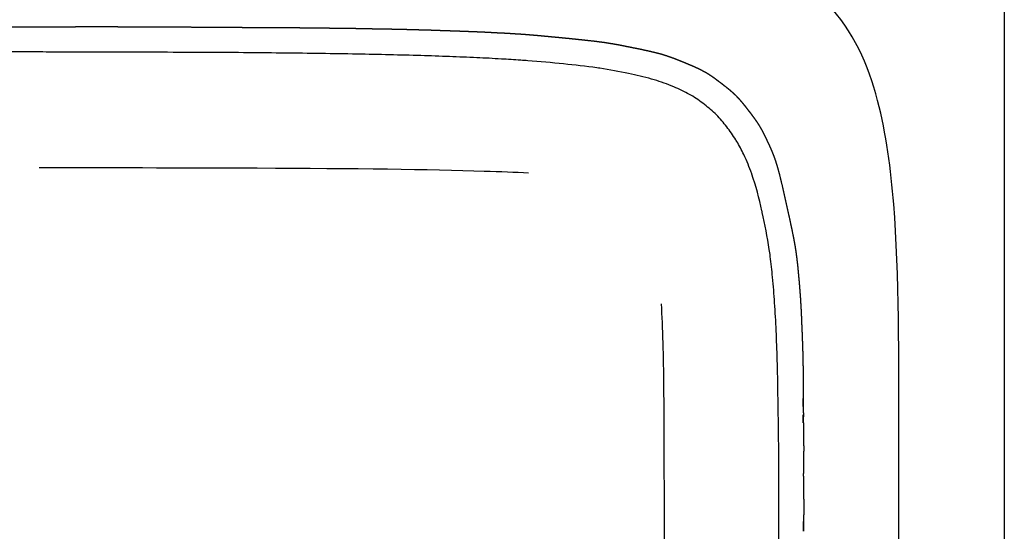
# Model space of a CAD drawing. Header units: millimetres. Extents: x -429 to 783, y -778 to 171.
# Tile 114 of 219: x 307 to 319, y -449 to -443. Entities that reach past the tile are written whole.
import ezdxf

# ---------------------------------------------------------------- set-up
doc = ezdxf.new("R2010")
doc.units = ezdxf.units.MM
doc.layers.get('0').update_dxf_attribs({"true_color": 0x000000})

msp = doc.modelspace()

# ---------------------------------------------------------------- linework, layer by layer
at = {"linetype": 'Continuous', "lineweight": -3}
for points, degree, knots in [([(318.88, -361.251), (318.88, -363.223), (318.88, -367.34), (318.88, -374.497), (318.88, -381.663), (318.88, -388.349), (318.88, -393.897), (318.88, -399.013), (318.88, -403.431), (318.88, -406.915), (318.88, -410.568), (318.88, -415.64), (318.88, -422.325), (318.88, -430.781), (318.88, -442.019), (318.88, -450.607), (318.88, -456.167)], 3, [3504.442419, 3504.442419, 3504.442419, 3504.442419, 3560.689945, 3616.937484, 3673.185023, 3701.308793, 3729.432563, 3757.556332, 3771.618217, 3785.680102, 3799.741987, 3813.803871, 3841.927641, 3870.051411, 3898.17518, 3949.971119, 3949.971119, 3949.971119, 3949.971119]), ([(317.651, -447.664), (317.651, -446.835), (317.655, -445.784), (317.558, -444.577), (317.504, -444.152), (317.294, -443.353), (317.121, -442.948), (316.815, -442.638)], 3, [3598.205518, 3598.205518, 3598.205518, 3598.205518, 3623.927433, 3623.927433, 3636.687049, 3636.687049, 3650.422928, 3650.422928, 3650.422928, 3650.422928]), ([(306.92, -442.909), (306.961, -442.908), (307.002, -442.908), (307.042, -442.907), (307.083, -442.907), (307.123, -442.907), (307.164, -442.907), (307.204, -442.907), (307.244, -442.907), (307.283, -442.907), (307.323, -442.907), (307.362, -442.907), (307.401, -442.907), (307.44, -442.908), (307.478, -442.908), (307.517, -442.908), (307.556, -442.909)], 2, [632.011836, 632.011836, 632.011836, 633.011836, 633.011836, 634.011836, 634.011836, 635.011836, 635.011836, 636.011836, 636.011836, 637.011836, 637.011836, 638.011836, 638.011836, 639.011836, 639.011836, 640.011836, 640.011836, 640.011836]), ([(307.71, -442.908), (307.749, -442.908), (307.787, -442.907), (307.825, -442.907), (307.863, -442.907), (307.9, -442.906), (307.938, -442.906), (307.975, -442.906), (308.012, -442.906), (308.048, -442.905), (308.085, -442.905), (308.122, -442.905), (308.159, -442.905), (308.196, -442.905), (308.232, -442.905), (308.271, -442.905), (308.31, -442.905), (308.353, -442.905), (308.396, -442.905), (308.444, -442.905), (308.493, -442.905), (308.548, -442.905), (308.604, -442.906), (308.665, -442.906), (308.727, -442.906), (308.792, -442.906), (308.857, -442.907), (308.924, -442.907), (308.991, -442.907), (309.059, -442.907), (309.126, -442.908), (309.193, -442.908), (309.26, -442.909), (309.326, -442.909), (309.392, -442.909), (309.456, -442.91), (309.521, -442.91)], 2, [641.011836, 641.011836, 641.011836, 642.011836, 642.011836, 643.011836, 643.011836, 644.011836, 644.011836, 645.011836, 645.011836, 646.011836, 646.011836, 647.011836, 647.011836, 648.011836, 648.011836, 649.011836, 649.011836, 650.011836, 650.011836, 651.011836, 651.011836, 652.011836, 652.011836, 653.011836, 653.011836, 654.011836, 654.011836, 655.011836, 655.011836, 656.011836, 656.011836, 657.011836, 657.011836, 658.011836, 658.011836, 659.011836, 659.011836, 659.011836]), ([(310.012, -442.913), (310.072, -442.913), (310.132, -442.913), (310.192, -442.914), (310.251, -442.914), (310.31, -442.914), (310.369, -442.915), (310.426, -442.915), (310.484, -442.915), (310.539, -442.916), (310.595, -442.916), (310.65, -442.917), (310.704, -442.917), (310.758, -442.918), (310.812, -442.918), (310.865, -442.919), (310.918, -442.92), (310.971, -442.92), (311.024, -442.921), (311.077, -442.921), (311.13, -442.922), (311.182, -442.923), (311.234, -442.923), (311.285, -442.924), (311.335, -442.925), (311.385, -442.926), (311.434, -442.927), (311.482, -442.928), (311.53, -442.929), (311.577, -442.929), (311.625, -442.93), (311.671, -442.931), (311.718, -442.932), (311.765, -442.933), (311.812, -442.934), (311.858, -442.935), (311.905, -442.936), (311.95, -442.938), (311.996, -442.939), (312.041, -442.94), (312.085, -442.941), (312.128, -442.942), (312.171, -442.943), (312.214, -442.945), (312.256, -442.946), (312.297, -442.948), (312.338, -442.949), (312.379, -442.95), (312.42, -442.952), (312.461, -442.953), (312.502, -442.955), (312.543, -442.956), (312.583, -442.958), (312.623, -442.959), (312.663, -442.961), (312.702, -442.962), (312.741, -442.964), (312.778, -442.966), (312.816, -442.967), (312.852, -442.969), (312.889, -442.971), (312.924, -442.973), (312.96, -442.975), (312.996, -442.977), (313.032, -442.978), (313.068, -442.98), (313.104, -442.982), (313.141, -442.985), (313.178, -442.987), (313.218, -442.989), (313.258, -442.992), (313.302, -442.995), (313.346, -442.999), (313.394, -443.003), (313.443, -443.007), (313.495, -443.012), (313.547, -443.017), (313.602, -443.022), (313.657, -443.027), (313.714, -443.033), (313.771, -443.038), (313.828, -443.044), (313.885, -443.05), (313.941, -443.056), (313.998, -443.062), (314.052, -443.068), (314.107, -443.074), (314.158, -443.081), (314.209, -443.087), (314.257, -443.095), (314.304, -443.102), (314.348, -443.11), (314.393, -443.118), (314.435, -443.126), (314.478, -443.135), (314.52, -443.143), (314.561, -443.152), (314.604, -443.16), (314.646, -443.169), (314.687, -443.178), (314.729, -443.187), (314.77, -443.197), (314.81, -443.206), (314.848, -443.216), (314.886, -443.226), (314.921, -443.237), (314.955, -443.248), (314.988, -443.26), (315.02, -443.271), (315.051, -443.283), (315.082, -443.295), (315.113, -443.308), (315.144, -443.32), (315.175, -443.333), (315.205, -443.346), (315.236, -443.359), (315.267, -443.372), (315.297, -443.386), (315.327, -443.4), (315.355, -443.415), (315.384, -443.43), (315.41, -443.445), (315.436, -443.461), (315.46, -443.478), (315.485, -443.494), (315.508, -443.511), (315.531, -443.529), (315.554, -443.546), (315.577, -443.563), (315.599, -443.581), (315.622, -443.598), (315.644, -443.616), (315.666, -443.633), (315.687, -443.652), (315.709, -443.67), (315.729, -443.689), (315.75, -443.709), (315.769, -443.729), (315.788, -443.75), (315.807, -443.771), (315.825, -443.793), (315.843, -443.815), (315.86, -443.836), (315.877, -443.859), (315.894, -443.881), (315.911, -443.902), (315.928, -443.924), (315.944, -443.946), (315.96, -443.968), (315.976, -443.991), (315.992, -444.013), (316.007, -444.037), (316.022, -444.06), (316.036, -444.084), (316.05, -444.109), (316.063, -444.134), (316.076, -444.16), (316.089, -444.186), (316.102, -444.212), (316.114, -444.238), (316.127, -444.265), (316.139, -444.291), (316.152, -444.318), (316.165, -444.348), (316.177, -444.377), (316.19, -444.411), (316.203, -444.445), (316.216, -444.487), (316.23, -444.528), (316.243, -444.578), (316.257, -444.628), (316.271, -444.685), (316.285, -444.742), (316.299, -444.804), (316.313, -444.865), (316.327, -444.928), (316.341, -444.992), (316.355, -445.055), (316.369, -445.117), (316.382, -445.178), (316.395, -445.239), (316.407, -445.297), (316.419, -445.355), (316.429, -445.408), (316.439, -445.461), (316.446, -445.51), (316.453, -445.558), (316.459, -445.602), (316.464, -445.645), (316.469, -445.686), (316.473, -445.727), (316.476, -445.766), (316.48, -445.805), (316.483, -445.843), (316.487, -445.881), (316.49, -445.919), (316.493, -445.957), (316.496, -445.995), (316.499, -446.034), (316.502, -446.073), (316.504, -446.112), (316.507, -446.153), (316.509, -446.193), (316.511, -446.234), (316.513, -446.276), (316.515, -446.318), (316.516, -446.36), (316.518, -446.402), (316.52, -446.444), (316.522, -446.486), (316.523, -446.528), (316.525, -446.571), (316.526, -446.613), (316.528, -446.656), (316.529, -446.699), (316.53, -446.743), (316.531, -446.786), (316.532, -446.831), (316.533, -446.876), (316.533, -446.922), (316.534, -446.967), (316.534, -447.014), (316.535, -447.06), (316.535, -447.106), (316.535, -447.153), (316.535, -447.199), (316.536, -447.246)], 2, [660.011836, 660.011836, 660.011836, 661.011836, 661.011836, 662.011836, 662.011836, 663.011836, 663.011836, 664.011836, 664.011836, 665.011836, 665.011836, 666.011836, 666.011836, 667.011836, 667.011836, 668.011836, 668.011836, 669.011836, 669.011836, 670.011836, 670.011836, 671.011836, 671.011836, 672.011836, 672.011836, 673.011836, 673.011836, 674.011836, 674.011836, 675.011836, 675.011836, 676.011836, 676.011836, 677.011836, 677.011836, 678.011836, 678.011836, 679.011836, 679.011836, 680.011836, 680.011836, 681.011836, 681.011836, 682.011836, 682.011836, 683.011836, 683.011836, 684.011836, 684.011836, 685.011836, 685.011836, 686.011836, 686.011836, 687.011836, 687.011836, 688.011836, 688.011836, 689.011836, 689.011836, 690.011836, 690.011836, 691.011836, 691.011836, 692.011836, 692.011836, 693.011836, 693.011836, 694.011836, 694.011836, 695.011836, 695.011836, 696.011836, 696.011836, 697.011836, 697.011836, 698.011836, 698.011836, 699.011836, 699.011836, 700.011836, 700.011836, 701.011836, 701.011836, 702.011836, 702.011836, 703.011836, 703.011836, 704.011836, 704.011836, 705.011836, 705.011836, 706.011836, 706.011836, 707.011836, 707.011836, 708.011836, 708.011836, 709.011836, 709.011836, 710.011836, 710.011836, 711.011836, 711.011836, 712.011836, 712.011836, 713.011836, 713.011836, 714.011836, 714.011836, 715.011836, 715.011836, 716.011836, 716.011836, 717.011836, 717.011836, 718.011836, 718.011836, 719.011836, 719.011836, 720.011836, 720.011836, 721.011836, 721.011836, 722.011836, 722.011836, 723.011836, 723.011836, 724.011836, 724.011836, 725.011836, 725.011836, 726.011836, 726.011836, 727.011836, 727.011836, 728.011836, 728.011836, 729.011836, 729.011836, 730.011836, 730.011836, 731.011836, 731.011836, 732.011836, 732.011836, 733.011836, 733.011836, 734.011836, 734.011836, 735.011836, 735.011836, 736.011836, 736.011836, 737.011836, 737.011836, 738.011836, 738.011836, 739.011836, 739.011836, 740.011836, 740.011836, 741.011836, 741.011836, 742.011836, 742.011836, 743.011836, 743.011836, 744.011836, 744.011836, 745.011836, 745.011836, 746.011836, 746.011836, 747.011836, 747.011836, 748.011836, 748.011836, 749.011836, 749.011836, 750.011836, 750.011836, 751.011836, 751.011836, 752.011836, 752.011836, 753.011836, 753.011836, 754.011836, 754.011836, 755.011836, 755.011836, 756.011836, 756.011836, 757.011836, 757.011836, 758.011836, 758.011836, 759.011836, 759.011836, 760.011836, 760.011836, 761.011836, 761.011836, 762.011836, 762.011836, 763.011836, 763.011836, 764.011836, 764.011836, 765.011836, 765.011836, 766.011836, 766.011836, 767.011836, 767.011836, 768.011836, 768.011836, 769.011836, 769.011836, 770.011836, 770.011836, 771.011836, 771.011836, 772.011836, 772.011836, 773.011836, 773.011836, 773.011836]), ([(310.481, -443.214), (310.469, -443.214), (310.457, -443.213), (310.445, -443.213), (310.3, -443.212), (310.156, -443.211), (310.011, -443.209)], 3, [354.026054, 354.026054, 354.026054, 354.026054, 354.387375, 354.387375, 354.387375, 358.73456, 358.73456, 358.73456, 358.73456]), ([(313.324, -443.303), (313.297, -443.301), (313.269, -443.299), (313.241, -443.297), (313.166, -443.292), (313.091, -443.287), (313.016, -443.283)], 3, [325.576418, 325.576418, 325.576418, 325.576418, 326.412062, 326.412062, 326.412062, 328.666855, 328.666855, 328.666855, 328.666855]), ([(314.165, -443.391), (314.154, -443.39), (314.142, -443.388), (314.13, -443.386), (314.004, -443.368), (313.869, -443.353), (313.741, -443.34)], 3, [317.1173, 317.1173, 317.1173, 317.1173, 317.472318, 317.472318, 317.472318, 321.389024, 321.389024, 321.389024, 321.389024]), ([(314.797, -443.525), (314.786, -443.522), (314.776, -443.519), (314.766, -443.516), (314.68, -443.492), (314.587, -443.47), (314.5, -443.452)], 3, [310.65484, 310.65484, 310.65484, 310.65484, 310.981176, 310.981176, 310.981176, 313.716596, 313.716596, 313.716596, 313.716596]), ([(315.226, -443.705), (315.221, -443.702), (315.215, -443.699), (315.21, -443.696), (315.151, -443.663), (315.087, -443.634), (315.025, -443.608)], 3, [305.984618, 305.984618, 305.984618, 305.984618, 306.178157, 306.178157, 306.178157, 308.220138, 308.220138, 308.220138, 308.220138]), ([(315.841, -444.396), (315.816, -444.345), (315.79, -444.293), (315.761, -444.244), (315.757, -444.237), (315.753, -444.231), (315.749, -444.225)], 3, [296.590742, 296.590742, 296.590742, 296.590742, 298.319534, 298.319534, 298.319534, 298.54395, 298.54395, 298.54395, 298.54395]), ([(315.936, -444.625), (315.936, -444.625), (315.935, -444.624), (315.935, -444.624), (315.906, -444.539), (315.881, -444.477), (315.841, -444.396)], 3, [294.109482, 294.109482, 294.109482, 294.109482, 294.127659, 294.127659, 294.127659, 296.590742, 296.590742, 296.590742, 296.590742]), ([(313.331, -444.614), (313.177, -444.607), (312.434, -444.576), (310.79, -444.557), (308.605, -444.554), (307.626, -444.553)], 3, [0.425247, 0.425247, 0.425247, 0.425247, 0.5, 0.75, 0.9063642, 0.9063642, 0.9063642, 0.9063642]), ([(316.139, -445.504), (316.118, -445.362), (316.09, -445.214), (316.058, -445.073), (316.057, -445.067), (316.055, -445.061), (316.054, -445.054)], 3, [285.072634, 285.072634, 285.072634, 285.072634, 289.456474, 289.456474, 289.456474, 289.6535, 289.6535, 289.6535, 289.6535]), ([(316.178, -445.83), (316.17, -445.745), (316.162, -445.67), (316.151, -445.586), (316.147, -445.558), (316.143, -445.531), (316.139, -445.504)], 3, [281.786432, 281.786432, 281.786432, 281.786432, 284.248555, 284.248555, 284.248555, 285.072634, 285.072634, 285.072634, 285.072634]), ([(314.916, -448.533), (314.916, -448.004), (314.916, -447.118), (314.899, -446.423), (314.883, -446.139)], 3, [2, 2, 2, 2, 2.25, 2.4682277, 2.4682277, 2.4682277, 2.4682277]), ([(316.24, -447.155), (316.239, -447.047), (316.237, -446.939), (316.234, -446.832), (316.233, -446.818), (316.233, -446.805), (316.233, -446.792)], 3, [268.518204, 268.518204, 268.518204, 268.518204, 271.752932, 271.752932, 271.752932, 272.150566, 272.150566, 272.150566, 272.150566]), ([(316.536, -447.34), (316.536, -447.293), (316.536, -447.246), (316.536, -447.292), (316.536, -447.339), (316.536, -447.386), (316.537, -447.433), (316.536, -447.482), (316.536, -447.53)], 2, [-5.000003, -5.000003, -5.000003, -2.600002, -2.600002, -1.400001, -1.400001, -0.200001, -0.200001, 1, 1, 1]), ([(316.536, -447.53), (316.536, -447.482), (316.536, -447.434), (316.536, -447.434), (316.536, -447.434)], 2, [1, 1, 1, 1.9879462, 1.9879462, 1.9879565, 1.9879565, 1.9879565]), ([(316.538, -447.529), (316.538, -447.579), (316.539, -447.628), (316.539, -447.678), (316.54, -447.728), (316.54, -447.779), (316.541, -447.829), (316.54, -447.88), (316.54, -447.931), (316.539, -447.982), (316.539, -448.033), (316.538, -448.084), (316.536, -448.135)], 2, [-6, -6, -6, -5, -5, -4, -4, -3, -3, -2, -2, -1, -1, -0.008832, -0.008832, -0.008832]), ([(316.536, -448.135), (316.538, -448.187), (316.539, -448.239), (316.54, -448.292), (316.54, -448.346), (316.54, -448.4), (316.541, -448.455), (316.541, -448.511), (316.541, -448.567), (316.54, -448.624), (316.54, -448.681)], 2, [-0.008832, -0.008832, -0.008832, 0.991168, 0.991168, 1.991168, 1.991168, 2.991168, 2.991168, 3.991168, 3.991168, 4.991168, 4.991168, 4.991168]), ([(316.537, -448.681), (316.539, -448.739), (316.54, -448.796), (316.539, -448.739), (316.537, -448.681)], 2, [0, 0, 0, 2.666667, 2.666667, 4, 4, 4])]:
    msp.add_open_spline(points, degree=degree, knots=knots, dxfattribs=at)
for points, degree in [([(312.817, -441.893), (299.766, -442.66), (286.826, -443.28), (257.673, -443.28), (244.512, -442.66), (231.461, -441.893)], 5), ([(307.556, -442.909), (307.58, -442.909), (307.605, -442.909), (307.661, -442.909), (307.686, -442.909), (307.71, -442.908)], 5), ([(309.521, -442.91), (309.6, -442.911), (309.678, -442.911), (309.855, -442.912), (309.933, -442.913), (310.012, -442.913)], 5), ([(309.521, -442.911), (309.521, -442.912), (309.521, -442.912)], 2), ([(307.556, -443.2), (307.452, -443.2), (307.348, -443.2), (307.244, -443.199)], 3), ([(307.863, -443.201), (307.761, -443.201), (307.659, -443.201), (307.556, -443.2)], 3), ([(307.896, -443.201), (307.885, -443.201), (307.874, -443.201), (307.863, -443.201)], 3), ([(308.159, -443.202), (308.071, -443.202), (307.984, -443.201), (307.896, -443.201)], 3), ([(308.493, -443.202), (308.382, -443.202), (308.27, -443.202), (308.159, -443.202)], 3), ([(308.991, -443.204), (308.825, -443.203), (308.659, -443.203), (308.493, -443.202)], 3), ([(309.521, -443.206), (309.344, -443.205), (309.168, -443.205), (308.991, -443.204)], 3), ([(310.011, -443.209), (309.847, -443.208), (309.684, -443.207), (309.521, -443.206)], 3), ([(310.915, -443.219), (310.771, -443.217), (310.626, -443.215), (310.481, -443.214)], 3), ([(311.331, -443.226), (311.193, -443.223), (311.054, -443.221), (310.915, -443.219)], 3), ([(311.713, -443.234), (311.586, -443.231), (311.458, -443.228), (311.331, -443.226)], 3), ([(312.078, -443.243), (311.956, -443.24), (311.834, -443.237), (311.713, -443.234)], 3), ([(312.411, -443.255), (312.3, -443.251), (312.189, -443.247), (312.078, -443.243)], 3), ([(312.729, -443.268), (312.623, -443.263), (312.517, -443.259), (312.411, -443.255)], 3), ([(313.016, -443.283), (312.92, -443.277), (312.824, -443.272), (312.729, -443.268)], 3), ([(313.741, -443.34), (313.605, -443.326), (313.461, -443.313), (313.324, -443.303)], 3), ([(314.5, -443.452), (314.387, -443.428), (314.28, -443.408), (314.165, -443.391)], 3), ([(315.025, -443.608), (314.948, -443.576), (314.877, -443.549), (314.797, -443.525)], 3), ([(315.385, -443.814), (315.333, -443.774), (315.283, -443.738), (315.226, -443.705)], 3), ([(315.524, -443.935), (315.48, -443.891), (315.433, -443.852), (315.385, -443.814)], 3), ([(315.643, -444.074), (315.606, -444.026), (315.567, -443.979), (315.524, -443.935)], 3), ([(315.749, -444.225), (315.717, -444.172), (315.681, -444.123), (315.643, -444.074)], 3), ([(316.054, -445.054), (316.022, -444.914), (315.982, -444.762), (315.936, -444.625)], 3), ([(316.202, -446.128), (316.196, -446.028), (316.187, -445.93), (316.178, -445.83)], 3), ([(316.22, -446.454), (316.215, -446.346), (316.21, -446.236), (316.202, -446.128)], 3), ([(316.233, -446.792), (316.229, -446.679), (316.225, -446.566), (316.22, -446.454)], 3), ([(316.246, -447.53), (316.244, -447.405), (316.242, -447.28), (316.24, -447.155)], 3), ([(316.251, -447.93), (316.25, -447.796), (316.248, -447.663), (316.246, -447.53)], 3), ([(317.651, -474.006), (317.651, -453.406), (317.651, -450.144), (317.651, -447.664)], 3), ([(316.251, -448.344), (316.251, -448.206), (316.252, -448.068), (316.251, -447.93)], 3), ([(316.251, -448.367), (316.251, -448.359), (316.251, -448.352), (316.251, -448.344)], 3), ([(316.252, -448.794), (316.252, -448.651), (316.251, -448.509), (316.251, -448.367)], 3), ([(314.916, -454.26), (314.916, -450.83), (314.916, -449.573), (314.916, -448.533)], 3), ([(316.251, -449.275), (316.252, -449.114), (316.252, -448.954), (316.252, -448.794)], 3)]:
    msp.add_open_spline(points, degree=degree, dxfattribs=at)

doc.saveas('drawing.dxf')
